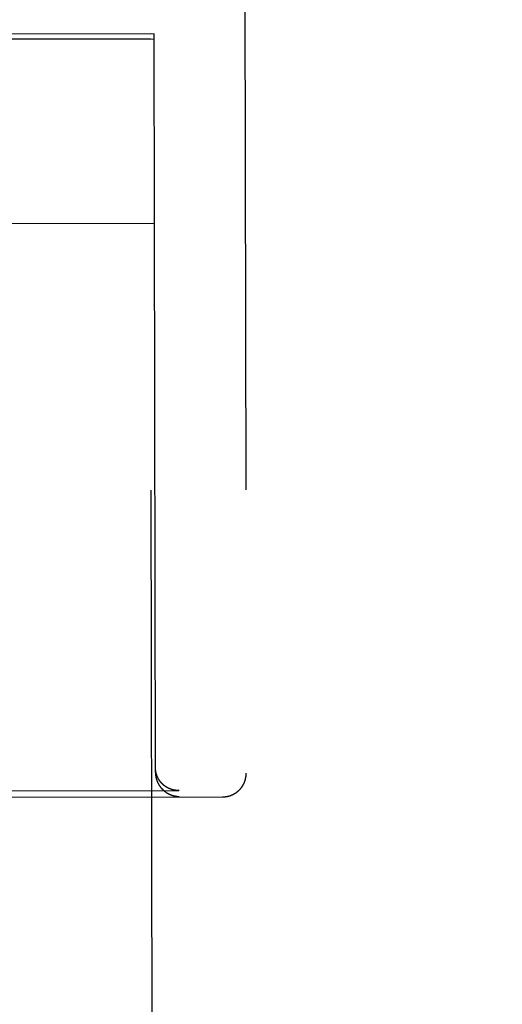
# Model space of a CAD drawing. Header units: inches. Extents: x 0 to 277, y 0 to 179.
# Tile 65 of 94: x 86.499 to 87.137, y 118.826 to 120.126. Entities that reach past the tile are written whole.
import ezdxf

# ---------------------------------------------------------------- set-up
doc = ezdxf.new("R2010")
doc.units = ezdxf.units.IN
doc.header["$LTSCALE"] = 15.20914
doc.header["$MEASUREMENT"] = 0
doc.linetypes.add('HIDDEN', pattern=[0.2, 0.1, -0.1])
doc.layers.get('0').update_dxf_attribs({"linetype": 'CONTINUOUS'})
for name, color, linetype in [('02___PRT_ALL_AXES', 7, 'CONTINUOUS'), ('DEFAULT_2', 8, 'HIDDEN'), ('DIMENSIONS', 7, 'CONTINUOUS')]:
    doc.layers.add(name, color=color, linetype=linetype)
doc.styles.get("Standard").update_dxf_attribs({"font": 'txt', "width": 0.8})
doc.dimstyles.new('DIMSTYLE_3', dxfattribs={"dimtxt": 1.268784, "dimasz": 1.626646, "dimexe": 0.09, "dimexo": 0.07, "dimgap": 0.039, "dimtad": 0, "dimtih": 1, "dimtoh": 1, "dimzin": 4, "dimdsep": 46, "dimtxsty": 'Standard', "dimblk": '_FILLED', "dimblk1": '_FILLED', "dimblk2": '_FILLED', "dimcen": 0.09, "dimadec": 0, "dimazin": 0, "dimtfac": 1, "dimtofl": 0, "dimtmove": 0, "dimatfit": 3, "dimldrblk": '_FILLED', "dimfxl": 0, "dimtolj": 1, "dimtzin": 4, "dimarcsym": 0})

# ---------------------------------------------------------------- blocks, each defined once
blk = doc.blocks.new('_FILLED')
at = {"color": 0, "linetype": 'ByBlock'}
blk.add_solid([(0, 0), (-1, 0.2), (-1, -0.2)], dxfattribs=at)
blk = doc.blocks.new('*D14')
at = {"layer": 'DIMENSIONS', "color": 2, "linetype": 'Continuous'}
for p, q in [((85.5932, 102.9074), (82.3513, 102.9074)), ((89.2182, 102.9074), (92.4715, 102.9074))]:
    blk.add_line(p, q, dxfattribs=at)
at = {"layer": 'DIMENSIONS', "color": 2, "linetype": 'Continuous', "xscale": 1.6266460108, "yscale": 1.6266460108, "zscale": 1.6266460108}
blk.add_blockref('_FILLED', (85.5932, 102.9074), dxfattribs=at)
at = {"layer": 'DIMENSIONS', "color": 2, "linetype": 'Continuous', "xscale": 1.6266460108, "yscale": 1.6266460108, "zscale": 1.6266460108, "rotation": 180}
blk.add_blockref('_FILLED', (89.2182, 102.9074), dxfattribs=at)
at = {"layer": 'DIMENSIONS', "color": 2, "linetype": 'Continuous', "insert": (81.7169, 103.5418), "char_height": 1.26878, "width": 4.060108, "attachment_point": 3, "line_spacing_factor": 0.9}
blk.add_mtext('3.63', dxfattribs=at)
blk = doc.blocks.new('*D17')
at = {"layer": 'DIMENSIONS', "color": 2, "linetype": 'Continuous'}
for p, q in [((71.3642, 121.1695), (71.3642, 126.0524)), ((71.3642, 126.0524), (72.7631, 126.0524)), ((71.3642, 120.0445), (71.3642, 116.7912))]:
    blk.add_line(p, q, dxfattribs=at)
at = {"layer": 'DIMENSIONS', "color": 2, "linetype": 'Continuous', "xscale": 1.6266460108, "yscale": 1.6266460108, "zscale": 1.6266460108}
for p, rotation in [((71.3642, 121.1695), 270), ((71.3642, 120.0445), 90)]:
    blk.add_blockref('_FILLED', p, dxfattribs=dict(at, rotation=rotation))
at = {"layer": 'DIMENSIONS', "color": 2, "linetype": 'Continuous', "insert": (73.3975, 126.6868), "char_height": 1.26878, "width": 4.060108, "attachment_point": 1, "line_spacing_factor": 0.9}
blk.add_mtext('1.13', dxfattribs=at)

msp = doc.modelspace()

# ---------------------------------------------------------------- linework, layer by layer
at = {"layer": '02___PRT_ALL_AXES', "color": 8, "linetype": 'HIDDEN'}
for p, q in [((86.6717, 120.1072), (86.0467, 120.1062)), ((86.7184, 90.6072), (86.6717, 120.1072)), ((86.6717, 120.1006), (86.0467, 120.0996))]:
    msp.add_line(p, q, dxfattribs=at)
at = {"layer": 'DEFAULT_2', "color": 8, "linetype": 'HIDDEN'}
for p, q in [((86.7952, 121.0262), (86.7982, 119.1309)), ((86.6767, 120.1071), (86.4442, 120.1067)), ((86.6782, 119.1319), (86.6767, 120.1071)), ((86.0417, 120.0995), (86.6767, 120.1005)), ((86.0421, 119.8563), (86.6771, 119.8573)), ((86.0126, 119.1069), (86.709, 119.108)), ((86.7095, 119.108), (86.709, 119.108)), ((86.4638, 119.0991), (86.767, 119.0996))]:
    msp.add_line(p, q, dxfattribs=at)
for points in [[(86.6788, 119.1325), (86.6788, 119.1328), (86.6787, 119.1331), (86.6787, 119.1333), (86.6786, 119.1336), (86.6786, 119.1339), (86.6786, 119.1342), (86.6785, 119.1344), (86.6785, 119.1347), (86.6785, 119.135), (86.6784, 119.1353), (86.6784, 119.1355), (86.6784, 119.1358), (86.6783, 119.1361), (86.6783, 119.1364), (86.6783, 119.1367), (86.6783, 119.1369), (86.6783, 119.1372), (86.6783, 119.1375), (86.6782, 119.1378), (86.6782, 119.1381), (86.6782, 119.1384), (86.6782, 119.1387)], [(86.6782, 119.1319), (86.6782, 119.1316), (86.6782, 119.1314), (86.6783, 119.1311), (86.6783, 119.1308), (86.6783, 119.1305), (86.6783, 119.1302), (86.6783, 119.1299), (86.6783, 119.1296), (86.6783, 119.1294), (86.6784, 119.1291), (86.6784, 119.1288), (86.6784, 119.1285), (86.6785, 119.1282), (86.6785, 119.128), (86.6785, 119.1277), (86.6786, 119.1274), (86.6786, 119.1272), (86.6787, 119.1269), (86.6787, 119.1266), (86.6788, 119.1263), (86.6788, 119.1261), (86.6789, 119.1258), (86.6789, 119.1255), (86.679, 119.1253), (86.679, 119.125), (86.6791, 119.1248), (86.6791, 119.1245), (86.6792, 119.1242), (86.6793, 119.124), (86.6793, 119.1237), (86.6794, 119.1235), (86.6795, 119.1232), (86.6796, 119.123), (86.6796, 119.1227), (86.6797, 119.1225), (86.6798, 119.1222), (86.6799, 119.122), (86.68, 119.1217), (86.68, 119.1215), (86.6801, 119.1212), (86.6802, 119.121), (86.6803, 119.1208), (86.6804, 119.1205), (86.6805, 119.1203), (86.6806, 119.1201), (86.6807, 119.1198), (86.6808, 119.1196), (86.6809, 119.1194), (86.681, 119.1191), (86.6811, 119.1189), (86.6812, 119.1187), (86.6813, 119.1185), (86.6814, 119.1182), (86.6815, 119.118), (86.6816, 119.1178), (86.6817, 119.1176), (86.6818, 119.1174), (86.6819, 119.1172), (86.6821, 119.1169), (86.6822, 119.1167), (86.6823, 119.1165), (86.6824, 119.1163), (86.6825, 119.1161), (86.6827, 119.1159), (86.6828, 119.1157), (86.6829, 119.1155), (86.683, 119.1153), (86.6831, 119.1151), (86.6833, 119.1149), (86.6834, 119.1147), (86.6835, 119.1145), (86.6837, 119.1143), (86.6838, 119.1141), (86.6839, 119.1139), (86.6841, 119.1137), (86.6842, 119.1135), (86.6843, 119.1134), (86.6845, 119.1132), (86.6846, 119.113), (86.6847, 119.1128), (86.6849, 119.1126), (86.685, 119.1124), (86.6851, 119.1123), (86.6853, 119.1121), (86.6854, 119.1119), (86.6856, 119.1117), (86.6857, 119.1116), (86.6859, 119.1114), (86.686, 119.1112), (86.6862, 119.1111), (86.6863, 119.1109), (86.6864, 119.1107), (86.6866, 119.1106), (86.6867, 119.1104), (86.6869, 119.1102), (86.687, 119.1101), (86.6872, 119.1099), (86.6873, 119.1098), (86.6875, 119.1096), (86.6877, 119.1095), (86.6878, 119.1093), (86.688, 119.1092), (86.6881, 119.109), (86.6883, 119.1089), (86.6884, 119.1087), (86.6886, 119.1086), (86.6888, 119.1084), (86.6889, 119.1083), (86.6891, 119.1081), (86.6892, 119.108), (86.6894, 119.1079), (86.6896, 119.1077), (86.6897, 119.1076), (86.6899, 119.1075), (86.69, 119.1073), (86.6902, 119.1072), (86.6904, 119.1071), (86.6905, 119.1069), (86.6907, 119.1068), (86.6909, 119.1067), (86.691, 119.1065), (86.6912, 119.1064), (86.6914, 119.1063), (86.6915, 119.1062), (86.6917, 119.1061), (86.6919, 119.1059), (86.692, 119.1058), (86.6922, 119.1057), (86.6924, 119.1056), (86.6926, 119.1055), (86.6927, 119.1054), (86.6929, 119.1052), (86.6931, 119.1051), (86.6932, 119.105), (86.6934, 119.1049), (86.6936, 119.1048), (86.6938, 119.1047), (86.6939, 119.1046), (86.6941, 119.1045), (86.6943, 119.1044), (86.6945, 119.1043), (86.6946, 119.1042), (86.6948, 119.1041), (86.695, 119.104), (86.6952, 119.1039), (86.6953, 119.1038), (86.6955, 119.1037), (86.6957, 119.1036), (86.6959, 119.1035), (86.6961, 119.1035), (86.6962, 119.1034), (86.6964, 119.1033), (86.6966, 119.1032), (86.6968, 119.1031), (86.697, 119.103), (86.6971, 119.103), (86.6973, 119.1029), (86.6975, 119.1028), (86.6977, 119.1027), (86.6979, 119.1026), (86.698, 119.1026), (86.6982, 119.1025), (86.6984, 119.1024), (86.6986, 119.1023), (86.6988, 119.1023), (86.6989, 119.1022), (86.6991, 119.1021), (86.6993, 119.1021), (86.6995, 119.102), (86.6997, 119.1019), (86.6999, 119.1019), (86.7, 119.1018), (86.7002, 119.1018), (86.7004, 119.1017), (86.7006, 119.1016), (86.7008, 119.1016), (86.701, 119.1015), (86.7011, 119.1015), (86.7013, 119.1014), (86.7015, 119.1014), (86.7017, 119.1013), (86.7019, 119.1013), (86.7021, 119.1012), (86.7022, 119.1012), (86.7024, 119.1011), (86.7026, 119.1011), (86.7028, 119.101), (86.703, 119.101), (86.7032, 119.1009), (86.7033, 119.1009), (86.7035, 119.1009), (86.7037, 119.1008), (86.7039, 119.1008), (86.7041, 119.1008), (86.7043, 119.1007), (86.7045, 119.1007), (86.7046, 119.1007), (86.7048, 119.1006), (86.705, 119.1006)], [(86.709, 119.108), (86.7088, 119.108), (86.7086, 119.108), (86.7084, 119.108), (86.7083, 119.108), (86.7081, 119.108), (86.7079, 119.108), (86.7077, 119.108), (86.7075, 119.108), (86.7074, 119.108), (86.7072, 119.108), (86.707, 119.1081), (86.7068, 119.1081), (86.7066, 119.1081), (86.7065, 119.1081), (86.7063, 119.1081), (86.7061, 119.1081), (86.7059, 119.1081), (86.7057, 119.1082), (86.7055, 119.1082), (86.7054, 119.1082), (86.7052, 119.1082), (86.705, 119.1082), (86.7048, 119.1083), (86.7046, 119.1083), (86.7044, 119.1083), (86.7043, 119.1083), (86.7041, 119.1084), (86.7039, 119.1084), (86.7037, 119.1084), (86.7035, 119.1085), (86.7033, 119.1085), (86.7032, 119.1085), (86.703, 119.1086), (86.7028, 119.1086), (86.7026, 119.1086), (86.7024, 119.1087), (86.7022, 119.1087), (86.702, 119.1088), (86.7019, 119.1088), (86.7017, 119.1089), (86.7015, 119.1089), (86.7013, 119.1089), (86.7011, 119.109), (86.7009, 119.109), (86.7008, 119.1091), (86.7006, 119.1091), (86.7004, 119.1092), (86.7002, 119.1092), (86.7, 119.1093), (86.6998, 119.1094), (86.6997, 119.1094), (86.6995, 119.1095), (86.6993, 119.1095), (86.6991, 119.1096), (86.6989, 119.1096), (86.6988, 119.1097), (86.6986, 119.1098), (86.6984, 119.1098), (86.6982, 119.1099), (86.698, 119.11), (86.6978, 119.11), (86.6977, 119.1101), (86.6975, 119.1102), (86.6973, 119.1103), (86.6971, 119.1103), (86.6969, 119.1104), (86.6968, 119.1105), (86.6966, 119.1106), (86.6964, 119.1106), (86.6962, 119.1107), (86.696, 119.1108), (86.6959, 119.1109), (86.6957, 119.111), (86.6955, 119.111), (86.6953, 119.1111), (86.6952, 119.1112), (86.695, 119.1113), (86.6948, 119.1114), (86.6946, 119.1115), (86.6945, 119.1116), (86.6943, 119.1117), (86.6941, 119.1118), (86.6939, 119.1119), (86.6938, 119.112), (86.6936, 119.1121), (86.6934, 119.1122), (86.6932, 119.1123), (86.6931, 119.1124), (86.6929, 119.1125), (86.6927, 119.1126), (86.6925, 119.1127), (86.6924, 119.1128), (86.6922, 119.1129), (86.692, 119.113), (86.6919, 119.1131), (86.6917, 119.1132), (86.6915, 119.1134), (86.6914, 119.1135), (86.6912, 119.1136), (86.691, 119.1137), (86.6909, 119.1138), (86.6907, 119.1139), (86.6905, 119.1141), (86.6904, 119.1142), (86.6902, 119.1143), (86.69, 119.1144), (86.6899, 119.1146), (86.6897, 119.1147), (86.6895, 119.1148), (86.6894, 119.115), (86.6892, 119.1151), (86.6891, 119.1152), (86.6889, 119.1154), (86.6887, 119.1155), (86.6886, 119.1156), (86.6884, 119.1158), (86.6883, 119.1159), (86.6881, 119.1161), (86.688, 119.1162), (86.6878, 119.1164), (86.6876, 119.1165), (86.6875, 119.1167), (86.6873, 119.1168), (86.6872, 119.117), (86.687, 119.1171), (86.6869, 119.1173), (86.6867, 119.1174), (86.6866, 119.1176), (86.6864, 119.1177), (86.6863, 119.1179), (86.6861, 119.1181), (86.686, 119.1182), (86.6858, 119.1184), (86.6857, 119.1186), (86.6856, 119.1187), (86.6854, 119.1189), (86.6853, 119.1191), (86.6851, 119.1192), (86.685, 119.1194), (86.6849, 119.1196), (86.6847, 119.1198), (86.6846, 119.1199), (86.6844, 119.1201), (86.6843, 119.1203), (86.6842, 119.1205), (86.684, 119.1207), (86.6839, 119.1208), (86.6838, 119.121), (86.6836, 119.1212), (86.6835, 119.1214), (86.6834, 119.1216), (86.6833, 119.1218), (86.6831, 119.122), (86.683, 119.1222), (86.6829, 119.1224), (86.6828, 119.1226), (86.6826, 119.1228), (86.6825, 119.123), (86.6824, 119.1232), (86.6823, 119.1234), (86.6822, 119.1236), (86.6821, 119.1238), (86.6819, 119.124), (86.6818, 119.1242), (86.6817, 119.1244), (86.6816, 119.1246), (86.6815, 119.1249), (86.6814, 119.1251), (86.6813, 119.1253), (86.6812, 119.1255), (86.6811, 119.1257), (86.681, 119.126), (86.6809, 119.1262), (86.6808, 119.1264), (86.6807, 119.1266), (86.6806, 119.1269), (86.6805, 119.1271), (86.6804, 119.1273), (86.6803, 119.1276), (86.6802, 119.1278), (86.6801, 119.128), (86.68, 119.1283), (86.6799, 119.1285), (86.6799, 119.1287), (86.6798, 119.129), (86.6797, 119.1292), (86.6796, 119.1295), (86.6796, 119.1297), (86.6795, 119.13), (86.6794, 119.1302), (86.6793, 119.1305), (86.6793, 119.1307), (86.6792, 119.131), (86.6791, 119.1312), (86.6791, 119.1315), (86.679, 119.1318), (86.679, 119.132), (86.6789, 119.1323), (86.6788, 119.1325)], [(86.767, 119.0996), (86.7674, 119.0996), (86.7677, 119.0996), (86.7681, 119.0996), (86.7685, 119.0996), (86.7688, 119.0996), (86.7692, 119.0996), (86.7695, 119.0997), (86.7699, 119.0997), (86.7703, 119.0997), (86.7706, 119.0998), (86.771, 119.0998), (86.7714, 119.0999), (86.7718, 119.0999), (86.7721, 119.1), (86.7725, 119.1), (86.7729, 119.1001), (86.7733, 119.1002), (86.7737, 119.1003), (86.7741, 119.1004), (86.7745, 119.1005), (86.7749, 119.1006), (86.7753, 119.1007), (86.7757, 119.1008), (86.7761, 119.1009), (86.7765, 119.101), (86.7769, 119.1012), (86.7773, 119.1013), (86.7777, 119.1015), (86.7781, 119.1016), (86.7786, 119.1018), (86.779, 119.1019), (86.7794, 119.1021), (86.7798, 119.1023), (86.7802, 119.1025), (86.7806, 119.1027), (86.781, 119.1029), (86.7814, 119.1031), (86.7817, 119.1033), (86.7821, 119.1035), (86.7825, 119.1037), (86.7829, 119.1039), (86.7833, 119.1041), (86.7837, 119.1044), (86.784, 119.1046), (86.7844, 119.1049), (86.7848, 119.1051), (86.7851, 119.1054), (86.7855, 119.1056), (86.7858, 119.1059), (86.7862, 119.1062), (86.7865, 119.1064), (86.7869, 119.1067), (86.7872, 119.107), (86.7875, 119.1073), (86.7879, 119.1076), (86.7882, 119.1079), (86.7885, 119.1082), (86.7888, 119.1085), (86.7892, 119.1088), (86.7895, 119.1091), (86.7898, 119.1094), (86.7901, 119.1098), (86.7904, 119.1101), (86.7907, 119.1104), (86.791, 119.1108), (86.7912, 119.1111), (86.7915, 119.1115), (86.7918, 119.1118), (86.7921, 119.1122), (86.7923, 119.1125), (86.7926, 119.1129), (86.7928, 119.1133), (86.7931, 119.1136), (86.7933, 119.114), (86.7936, 119.1144), (86.7938, 119.1148), (86.794, 119.1151), (86.7942, 119.1155), (86.7944, 119.1159), (86.7947, 119.1163), (86.7949, 119.1167), (86.7951, 119.1171), (86.7953, 119.1175), (86.7954, 119.1179), (86.7956, 119.1183), (86.7958, 119.1187), (86.796, 119.1192), (86.7961, 119.1196), (86.7963, 119.12), (86.7964, 119.1204), (86.7966, 119.1208), (86.7967, 119.1213), (86.7969, 119.1217), (86.797, 119.1221), (86.7971, 119.1225), (86.7972, 119.123), (86.7973, 119.1234), (86.7974, 119.1239), (86.7975, 119.1243), (86.7976, 119.1247), (86.7977, 119.1252), (86.7978, 119.1256), (86.7979, 119.1261), (86.7979, 119.1265), (86.798, 119.1269), (86.798, 119.1274), (86.7981, 119.1278), (86.7981, 119.1283), (86.7982, 119.1287), (86.7982, 119.1292), (86.7982, 119.1296), (86.7982, 119.1301), (86.7982, 119.1305), (86.7982, 119.1309)], [(86.705, 119.1006), (86.7052, 119.1006), (86.7054, 119.1005), (86.7056, 119.1005), (86.7057, 119.1005), (86.7059, 119.1005), (86.7061, 119.1004), (86.7063, 119.1004), (86.7065, 119.1004), (86.7066, 119.1004), (86.7068, 119.1004), (86.707, 119.1003), (86.7072, 119.1003), (86.7074, 119.1003), (86.7076, 119.1003), (86.7077, 119.1003), (86.7079, 119.1003), (86.7081, 119.1002), (86.7083, 119.1002), (86.7085, 119.1002), (86.7086, 119.1002), (86.7088, 119.1002), (86.709, 119.1002), (86.7092, 119.1002), (86.7094, 119.1002), (86.7095, 119.1002)]]:
    msp.add_lwpolyline(points, dxfattribs=at)

# ---------------------------------------------------------------- dimensions: what is measured, and where the dimension line sits
at = {"layer": 'DIMENSIONS', "color": 2, "linetype": 'Continuous'}
for base, p1, p2, angle, picture, middle in [((71.3642050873, 121.1694787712), (85.5932079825, 120.0444787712), (89.1982079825, 121.1694787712), 90, '*D17', (75.4275668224, 126.0523660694)), ((85.5932079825, 102.9074049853), (89.2182079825, 121.0454787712), (85.5932079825, 120.0444787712), 180, '*D14', (79.6868759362, 102.9074049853))]:
    dim = msp.add_linear_dim(base=base, p1=p1, p2=p2, angle=angle, dimstyle='DIMSTYLE_3', dxfattribs=at)
    dim.commit()
    dim.dimension.update_dxf_attribs({"geometry": picture, "text_midpoint": middle, "dimtype": 160})

doc.saveas('drawing.dxf')
